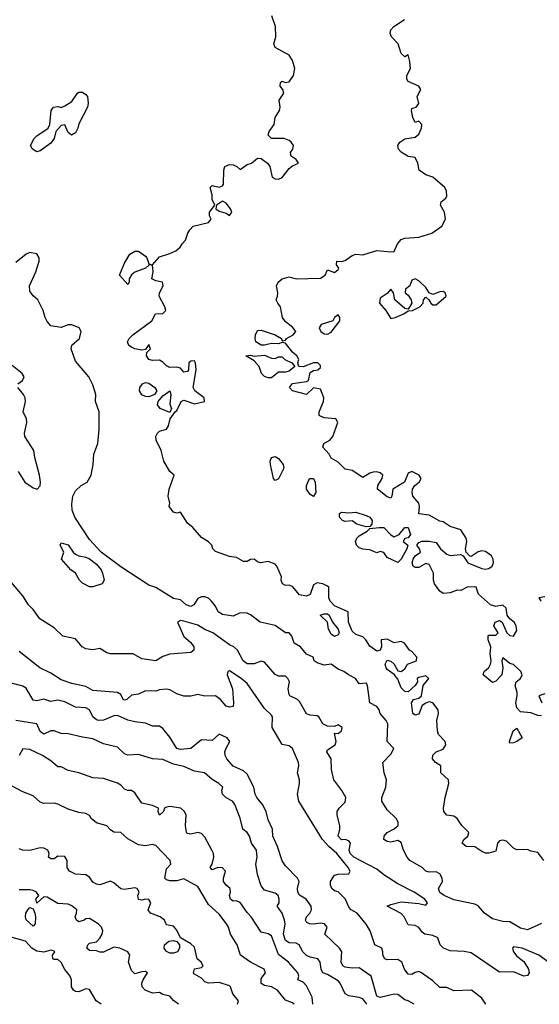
# Model space of a CAD drawing. Header units: metres. Extents: x -51132 to -49532, y -231222 to -229437.
# Tile 143 of 256: x -50273 to -50199, y -231222 to -231081. Entities that reach past the tile are written whole.
import ezdxf

# ---------------------------------------------------------------- set-up
doc = ezdxf.new("R2010")
doc.units = ezdxf.units.M
for name, color, linetype in [('CONTOUR_HALF', 8, 'Continuous'), ('CONTOUR_INDEX', 1, 'Continuous'), ('CONTOUR_INTER', 3, 'Continuous')]:
    doc.layers.add(name, color=color, linetype=linetype)

msp = doc.modelspace()

# ---------------------------------------------------------------- linework, layer by layer
at = {"layer": 'CONTOUR_HALF'}
for points, elevation in [([(-50198.58, -231180.6), (-50199.08, -231180.55), (-50200.08, -231180.17), (-50201.58, -231180.02), (-50202.08, -231179.48), (-50202.22, -231178.76), (-50202.02, -231177.76), (-50202.05, -231177.26), (-50202.34, -231176.26), (-50202.2, -231175.76), (-50201.58, -231175.27), (-50201.33, -231174.76), (-50201.51, -231174.26), (-50202.58, -231173.28), (-50203.08, -231173.12), (-50204.08, -231172.32), (-50204.23, -231172.76), (-50204.08, -231173.76), (-50204.23, -231174.76), (-50205.08, -231175.67), (-50205.58, -231175.87), (-50206.87, -231174.76), (-50206.77, -231174.26), (-50206.08, -231173.69), (-50205.82, -231173.26), (-50205.73, -231172.76), (-50205.91, -231171.76), (-50205.78, -231170.76), (-50206.19, -231169.76), (-50206.18, -231169.26), (-50206.08, -231169.1), (-50205.08, -231169.09), (-50204.74, -231168.76), (-50205.35, -231167.76), (-50205.19, -231167.26), (-50204.58, -231166.99), (-50204.16, -231167.26), (-50203.5, -231168.76), (-50203.08, -231169.16), (-50202.58, -231169.23), (-50202.08, -231168.44), (-50202.16, -231167.76), (-50202.47, -231167.26), (-50203.1, -231166.76), (-50203.47, -231166.26), (-50203.6, -231165.26), (-50204.08, -231164.83), (-50205.08, -231165), (-50205.86, -231164.76), (-50207.57, -231163.26), (-50207.89, -231162.26), (-50208.08, -231162.19), (-50209.16, -231162.26), (-50210.08, -231162.72), (-50210.58, -231162.7), (-50211.58, -231163.05), (-50212.58, -231163.14), (-50213.08, -231162.82), (-50213.81, -231161.76), (-50213.98, -231161.26), (-50213.97, -231160.26), (-50214.58, -231159), (-50215.08, -231158.87), (-50216.08, -231159.45), (-50216.58, -231159.43), (-50216.88, -231159.26), (-50217.01, -231158.76), (-50216.9, -231158.26), (-50216.6, -231157.76), (-50215.85, -231157.26), (-50215.95, -231156.76), (-50216.34, -231156.26), (-50216.08, -231155.88), (-50215.58, -231155.69), (-50214.58, -231155.7), (-50213.58, -231155.89), (-50212.99, -231156.76), (-50212.08, -231157.56), (-50211.58, -231157.74), (-50210.08, -231157.6), (-50209.73, -231157.76), (-50209.07, -231158.76), (-50207.08, -231159.61), (-50206.58, -231159.69), (-50206.08, -231159.61), (-50205.61, -231159.26), (-50205.43, -231158.76), (-50205.44, -231158.26), (-50205.72, -231157.76), (-50206.58, -231157.15), (-50207.08, -231157.06), (-50207.58, -231157.2), (-50208.58, -231157.87), (-50208.85, -231157.76), (-50209.33, -231157.26), (-50209.39, -231156.76), (-50209.22, -231155.76), (-50209.3, -231155.26), (-50210.08, -231154.05), (-50211.58, -231153.58), (-50212.58, -231152.95), (-50213.08, -231152.83), (-50214.58, -231151.98), (-50216.08, -231151.79), (-50215.95, -231150.76), (-50216.09, -231150.26), (-50216.91, -231149.26), (-50217.04, -231148.76), (-50216.96, -231148.26), (-50216.63, -231147.76), (-50216.01, -231147.26), (-50215.74, -231146.76), (-50216.03, -231146.26), (-50217.08, -231145.74), (-50217.58, -231145.98), (-50218.13, -231147.26), (-50219.77, -231148.26), (-50219.9, -231149.26), (-50220.08, -231149.57), (-50220.58, -231149.38), (-50221.98, -231148.26), (-50221.9, -231147.76), (-50221.3, -231146.76), (-50221.21, -231146.26), (-50221.58, -231145.94), (-50222.08, -231145.8), (-50222.58, -231145.83), (-50223.08, -231145.99), (-50224.08, -231146.61), (-50225.58, -231145.62), (-50226.58, -231145.44), (-50227.58, -231144.41), (-50228.58, -231143.86), (-50228.87, -231143.26), (-50229.79, -231142.26), (-50229.6, -231141.76), (-50228.77, -231141.26), (-50228.35, -231140.76), (-50227.61, -231138.76), (-50227.91, -231138.26), (-50229.58, -231138.1), (-50230.28, -231137.76), (-50230.29, -231137.26), (-50229.68, -231135.76), (-50229.62, -231135.26), (-50230.08, -231134.02), (-50231.08, -231133.8), (-50232.08, -231134.76), (-50234.1, -231134.26), (-50234.52, -231133.76), (-50234.08, -231133.21), (-50232.08, -231132.93), (-50231.83, -231132.76), (-50231.58, -231131.63), (-50231.08, -231131.36), (-50230.48, -231131.26), (-50230.08, -231130.9), (-50230.08, -231130.62), (-50230.47, -231130.26), (-50231.08, -231130.23), (-50232.58, -231130.82), (-50233.21, -231130.76), (-50233.34, -231130.26), (-50233.2, -231129.76), (-50233.46, -231129.26), (-50234.08, -231128.74), (-50235.08, -231127.45), (-50235.58, -231127.34), (-50236.08, -231127.56), (-50237.08, -231127.49), (-50238.08, -231127.75), (-50238.58, -231127.73), (-50239.35, -231127.26), (-50239.44, -231126.76), (-50239.37, -231126.26), (-50239.08, -231125.64), (-50238.58, -231125.57), (-50236.56, -231126.26), (-50235.67, -231126.76), (-50235.58, -231127.09), (-50235.08, -231127.03), (-50234.94, -231126.76), (-50234, -231126.26), (-50233.62, -231125.76), (-50234.08, -231125.17), (-50235.08, -231124.4), (-50235.5, -231123.76), (-50235.8, -231122.26), (-50236.21, -231121.76), (-50236.42, -231121.26), (-50236.23, -231120.76), (-50236.21, -231120.26), (-50236.4, -231119.26), (-50236.14, -231118.76), (-50235.58, -231118.28), (-50234.58, -231117.96), (-50233.58, -231118.26), (-50230.08, -231118.17), (-50229.43, -231117.76), (-50229.08, -231116.99), (-50228.08, -231117.36), (-50227.58, -231116.92), (-50227.46, -231116.76), (-50227.81, -231116.26), (-50227.78, -231115.76), (-50227.08, -231115.8), (-50226.58, -231115.67), (-50225.58, -231114.95), (-50225.08, -231114.76), (-50224.08, -231114.82), (-50222.08, -231114.21), (-50220.08, -231114.43), (-50219.58, -231114.36), (-50219.09, -231113.26), (-50218.58, -231112.67), (-50218.08, -231112.45), (-50216.08, -231112.33), (-50214.21, -231111.76), (-50212.79, -231110.76), (-50212.26, -231109.76), (-50212.4, -231108.76), (-50212.98, -231107.76), (-50212.9, -231107.26), (-50212.23, -231106.76), (-50212.08, -231106.41), (-50212.11, -231105.76), (-50212.36, -231105.26), (-50214.08, -231103.75), (-50215.08, -231103.43), (-50216.02, -231102.76), (-50216.2, -231101.76), (-50216.58, -231100.98), (-50217.58, -231100.8), (-50218.58, -231100.18), (-50218.96, -231099.76), (-50219.06, -231099.26), (-50218.76, -231098.76), (-50218.08, -231098.31), (-50216.58, -231098.06), (-50216.08, -231097.63), (-50215.69, -231096.76), (-50215.64, -231096.26), (-50216.07, -231095.76), (-50216.58, -231095.96), (-50216.93, -231095.26), (-50217.13, -231094.26), (-50217.08, -231093.97), (-50216.43, -231093.76), (-50216.08, -231093.26), (-50216.33, -231092.26), (-50215.77, -231091.26), (-50216.08, -231090.76), (-50217.58, -231090.13), (-50217.76, -231089.76), (-50217.79, -231089.26), (-50217.25, -231088.26), (-50217.33, -231087.26), (-50217.58, -231086.32), (-50218.08, -231086.59), (-50218.58, -231086.12), (-50219.03, -231084.76), (-50219.98, -231083.76), (-50220.17, -231083.26), (-50220.05, -231082.76), (-50219.65, -231082.26), (-50218.12, -231081.26)], 84.5), ([(-50198.58, -231210.24), (-50200.58, -231211.15), (-50201.58, -231210.89), (-50203.08, -231209.98), (-50204.08, -231209.96), (-50205.58, -231209.55), (-50206.72, -231208.76), (-50207.58, -231207.7), (-50208.08, -231207.47), (-50211.08, -231206.87), (-50212.45, -231206.26), (-50213.08, -231205.8), (-50213.25, -231205.26), (-50212.67, -231204.26), (-50212.73, -231203.76), (-50213.08, -231203.16), (-50213.58, -231202.87), (-50214.58, -231202.91), (-50215.08, -231202.76), (-50215.58, -231202.25), (-50217.33, -231201.26), (-50217.75, -231200.76), (-50218.27, -231199.76), (-50218.58, -231198.66), (-50219.08, -231198.38), (-50220.08, -231198.62), (-50220.58, -231198.53), (-50221.05, -231198.26), (-50221, -231197.76), (-50220.61, -231197.26), (-50219.58, -231196.72), (-50219.03, -231196.26), (-50219.03, -231195.76), (-50219.29, -231195.26), (-50220.58, -231194.02), (-50221.34, -231192.76), (-50221.35, -231192.26), (-50220.77, -231190.76), (-50220.66, -231189.76), (-50221.03, -231188.76), (-50221.2, -231187.26), (-50220.08, -231186.09), (-50219.62, -231185.26), (-50220.6, -231184.26), (-50220.51, -231181.76), (-50220.73, -231181.26), (-50221.58, -231180.26), (-50221.73, -231179.76), (-50222.07, -231179.26), (-50223.08, -231178.76), (-50223.38, -231176.26), (-50223.58, -231175.97), (-50224.58, -231176.03), (-50225.1, -231175.26), (-50226.11, -231174.76), (-50226.79, -231174.26), (-50227.58, -231173.93), (-50228.58, -231173.25), (-50229.58, -231173.4), (-50230.58, -231173.03), (-50230.99, -231172.76), (-50231.15, -231172.26), (-50232.08, -231171.81), (-50232.95, -231170.76), (-50233.88, -231170.26), (-50234.2, -231169.26), (-50234.58, -231168.79), (-50235.11, -231168.76), (-50236.58, -231167.72), (-50238.69, -231167.26), (-50240.08, -231166.18), (-50240.58, -231165.97), (-50241.58, -231165.9), (-50242.58, -231166.4), (-50244.08, -231166.13), (-50244.71, -231165.76), (-50245.08, -231164.96), (-50245.65, -231164.26), (-50246.08, -231163.84), (-50246.58, -231163.64), (-50247.08, -231163.63), (-50247.58, -231163.85), (-50248.15, -231164.76), (-50248.58, -231164.99), (-50249.26, -231164.76), (-50250.08, -231164.06), (-50251.08, -231163.86), (-50253.58, -231162.31), (-50254.58, -231161.96), (-50258.58, -231159.34), (-50261.4, -231157.26), (-50263.08, -231155.47), (-50265.16, -231152.26), (-50265.51, -231151.26), (-50265.58, -231150.4), (-50265.43, -231149.26), (-50265.08, -231148.5), (-50264.23, -231147.76), (-50263.39, -231147.26), (-50262.81, -231146.26), (-50262.54, -231144.76), (-50262.46, -231143.26), (-50261.88, -231141.76), (-50261.66, -231139.76), (-50261.66, -231137.26), (-50262.21, -231135.76), (-50262.17, -231134.76), (-50262.58, -231133.4), (-50263.17, -231132.26), (-50265.08, -231130.02), (-50265.66, -231128.26), (-50265.58, -231127.74), (-50264.5, -231126.76), (-50264.27, -231125.76), (-50264.54, -231125.26), (-50265.58, -231124.81), (-50266.08, -231124.83), (-50267.08, -231125.2), (-50268.58, -231124.95), (-50269.08, -231124.37), (-50269.39, -231123.76), (-50269.69, -231122.76), (-50270.42, -231121.26), (-50271.08, -231120.68), (-50271.58, -231120.03), (-50271.6, -231119.26), (-50270.7, -231117.26), (-50270.26, -231115.76), (-50270.25, -231115.26), (-50270.58, -231114.72), (-50271.58, -231114.51), (-50272.08, -231114.76), (-50273.58, -231115.94)], 83.5), ([(-50216.58, -231118.25), (-50217.08, -231118.44), (-50217.37, -231119.26), (-50217.97, -231119.76), (-50218.01, -231120.26), (-50217.58, -231120.62), (-50217.15, -231121.26), (-50217.08, -231121.76), (-50217.58, -231122.59), (-50218.08, -231122.51), (-50219.47, -231121.26), (-50219.68, -231120.26), (-50220.08, -231119.73), (-50220.58, -231120.35), (-50221.58, -231121.01), (-50221.7, -231121.76), (-50220.76, -231122.76), (-50220.08, -231123.93), (-50219.45, -231123.76), (-50218.23, -231123.26), (-50217.58, -231122.85), (-50216.99, -231122.76), (-50215.93, -231122.26), (-50215.45, -231121.76), (-50215.41, -231121.26), (-50215.08, -231120.86), (-50214.63, -231121.26), (-50214.35, -231121.76), (-50214.08, -231121.96), (-50213.58, -231121.99), (-50212.18, -231120.76), (-50212.29, -231120.26), (-50212.58, -231120.09), (-50213.08, -231120.1), (-50214.08, -231120.48), (-50214.58, -231120.28), (-50215.08, -231119.5), (-50216.08, -231118.55), (-50216.58, -231118.25)], 84.5), ([(-50227.58, -231123.41), (-50228.08, -231123.79), (-50228.33, -231124.26), (-50230.01, -231124.76), (-50230.31, -231125.26), (-50230.05, -231125.76), (-50229.58, -231126.1), (-50229.08, -231126.17), (-50228.58, -231125.89), (-50227.35, -231124.26), (-50227.32, -231123.76), (-50227.58, -231123.41)], 84.5), ([(-50240.74, -231129.26), (-50240.08, -231129.14), (-50239.58, -231129.32), (-50238.08, -231129.17), (-50237.08, -231129.58), (-50236.58, -231129.63), (-50236.08, -231129.4), (-50235.58, -231129.37), (-50235.18, -231129.76), (-50234.18, -231130.26), (-50233.77, -231130.76), (-50234.58, -231131.43), (-50235.08, -231131.59), (-50236.08, -231131.6), (-50237.08, -231132.39), (-50237.58, -231132.39), (-50238.08, -231132.18), (-50238.52, -231131.76), (-50238.87, -231130.76), (-50239.58, -231129.97), (-50240.74, -231129.26)], 84.5), ([(-50237.09, -231143.76), (-50236.58, -231143.61), (-50236.08, -231143.89), (-50235.41, -231144.76), (-50235.32, -231145.26), (-50236.08, -231146.78), (-50236.58, -231147.05), (-50236.81, -231146.76), (-50237.21, -231144.76), (-50237.28, -231144.26), (-50237.09, -231143.76)], 84.5), ([(-50231.68, -231146.76), (-50231.08, -231146.77), (-50230.84, -231147.26), (-50230.78, -231148.76), (-50231.08, -231149.31), (-50231.58, -231149.05), (-50232.1, -231148.26), (-50232.08, -231147.76), (-50231.68, -231146.76)], 84.5), ([(-50227.37, -231151.76), (-50227.08, -231151.56), (-50226.08, -231151.66), (-50225.08, -231151.55), (-50223.58, -231152.01), (-50223.08, -231152.26), (-50222.73, -231152.76), (-50222.79, -231153.26), (-50223.08, -231153.61), (-50223.58, -231153.63), (-50224.9, -231153.26), (-50225.58, -231152.77), (-50226.58, -231152.9), (-50226.94, -231152.76), (-50227.4, -231152.26), (-50227.37, -231151.76)], 84.5), ([(-50221.75, -231153.76), (-50221.08, -231153.74), (-50220.08, -231154.77), (-50219.58, -231155.08), (-50218.88, -231154.76), (-50218.08, -231153.72), (-50217.58, -231153.75), (-50217.25, -231154.76), (-50217.58, -231155.2), (-50218.08, -231155.3), (-50218.29, -231155.76), (-50217.66, -231156.26), (-50217.8, -231156.76), (-50218.58, -231158.24), (-50219.08, -231158.73), (-50220.58, -231158), (-50221.08, -231157.31), (-50221.58, -231157.16), (-50222.08, -231157.37), (-50223.08, -231156.93), (-50224.08, -231156.85), (-50224.58, -231156.65), (-50224.95, -231156.26), (-50225.1, -231155.76), (-50224.93, -231155.26), (-50224.58, -231154.93), (-50223.45, -231154.26), (-50223.08, -231153.88), (-50221.75, -231153.76)], 84.5), ([(-50267.24, -231156.26), (-50267.08, -231155.92), (-50266.08, -231156.21), (-50265.41, -231157.26), (-50265.08, -231157.55), (-50264.58, -231157.8), (-50263.58, -231157.98), (-50263.08, -231158.21), (-50262.08, -231158.95), (-50261.41, -231159.76), (-50261.2, -231160.26), (-50260.97, -231161.26), (-50261.25, -231161.76), (-50262.58, -231162.21), (-50263.08, -231162.19), (-50264.08, -231161.68), (-50264.51, -231161.26), (-50265.08, -231160.25), (-50265.73, -231159.76), (-50267.05, -231158.26), (-50266.72, -231157.26), (-50267.24, -231156.26)], 83.5), ([(-50198.08, -231163.62), (-50198.95, -231163.76), (-50198.66, -231164.26)], 84.5), ([(-50206.5, -231221.76), (-50207.08, -231220.9), (-50208.55, -231219.76), (-50211.08, -231219.86), (-50212.08, -231219.38), (-50213.08, -231219.38), (-50214.08, -231218.39), (-50215.69, -231217.26), (-50216.08, -231217.1), (-50216.58, -231217.21), (-50217.08, -231217.53), (-50217.58, -231217.44), (-50218.09, -231216.76), (-50218.49, -231215.76), (-50219.08, -231215.39), (-50220.58, -231215.43), (-50220.91, -231215.26), (-50221.21, -231214.76), (-50221.19, -231214.26), (-50221.37, -231213.76), (-50222.34, -231213.26), (-50223.03, -231211.26), (-50223.58, -231210.31), (-50224.87, -231208.76), (-50225.7, -231208.26), (-50226.08, -231207.88), (-50226.55, -231206.76), (-50227.08, -231206.18), (-50227.58, -231205.73), (-50228.08, -231205.57), (-50228.48, -231205.26), (-50228.68, -231204.76), (-50228.68, -231204.26), (-50228.08, -231203.33), (-50227.58, -231203.2), (-50226.08, -231203.16), (-50225.89, -231202.76), (-50226.16, -231202.26), (-50227.79, -231200.26), (-50228.93, -231199.26), (-50229.83, -231198.26), (-50233.18, -231192.76), (-50233.4, -231191.76), (-50233.08, -231190.26), (-50233.08, -231189.76), (-50233.36, -231188.76), (-50233.18, -231187.76), (-50233.26, -231187.26), (-50234.08, -231185.27), (-50234.58, -231184.89), (-50235.58, -231184.71), (-50237, -231182.26), (-50236.94, -231180.76), (-50237.08, -231180.52), (-50238.08, -231179.58), (-50240.58, -231176.01), (-50241.44, -231175.26), (-50243.08, -231174.19), (-50243.31, -231174.26), (-50243.43, -231174.76), (-50242.65, -231176.76), (-50242.49, -231178.76), (-50242.57, -231179.26), (-50243.08, -231179.36), (-50243.58, -231179.21), (-50244.39, -231178.26), (-50245.08, -231177.77), (-50246.58, -231177.78), (-50247.58, -231177.57), (-50248.58, -231177.81), (-50249.58, -231177.79), (-50250.58, -231177.49), (-50251.58, -231176.91), (-50252.08, -231176.82), (-50253.08, -231176.89), (-50253.58, -231177.08), (-50255.08, -231177.04), (-50256.08, -231177.5), (-50257.08, -231177.64), (-50257.72, -231178.26), (-50258.08, -231178.35), (-50258.24, -231178.26), (-50258.58, -231177.55), (-50259.08, -231177.27), (-50262.58, -231177), (-50263.58, -231176.42), (-50265.58, -231175.98), (-50267.08, -231175.47), (-50268.58, -231174.52), (-50270.13, -231173.76), (-50273.08, -231171.41)], 82.5), ([(-50198.08, -231177.49), (-50198.96, -231177.76), (-50198.5, -231178.76)], 84.5), ([(-50223.49, -231221.76), (-50224.08, -231220.99), (-50224.58, -231220.77), (-50226.08, -231220.56), (-50226.58, -231220.28), (-50227.28, -231218.76), (-50227.58, -231218.42), (-50229.08, -231217.49), (-50229.79, -231217.26), (-50229.99, -231216.76), (-50230.13, -231215.76), (-50230.47, -231215.26), (-50231.58, -231215.04), (-50232.08, -231214.8), (-50232.6, -231214.26), (-50233.13, -231213.26), (-50233.58, -231213.02), (-50234.58, -231213.01), (-50235.08, -231212.67), (-50235.38, -231211.76), (-50235.16, -231210.26), (-50235.24, -231209.76), (-50235.58, -231208.77), (-50236.26, -231207.76), (-50236.01, -231207.26), (-50235.98, -231206.76), (-50236.14, -231206.26), (-50236.58, -231205.92), (-50238.08, -231205.5), (-50238.58, -231204.84), (-50239.09, -231203.26), (-50239.35, -231201.76), (-50239.13, -231200.76), (-50239.25, -231199.76), (-50239.94, -231198.76), (-50240.24, -231197.76), (-50240.55, -231197.26), (-50241.18, -231196.76), (-50241.58, -231195.22), (-50242.32, -231193.26), (-50242.64, -231192.76), (-50243.58, -231192.29), (-50244.08, -231191.76), (-50244.16, -231191.26), (-50244.05, -231190.76), (-50244.6, -231190.26), (-50245.58, -231189.68), (-50246.63, -231188.76), (-50248.08, -231188.48), (-50249.58, -231187.85), (-50251.08, -231187.52), (-50252.58, -231186.82), (-50254.08, -231186.74), (-50256.08, -231186.14), (-50257.58, -231186.21), (-50258.08, -231186.04), (-50259.08, -231185.06), (-50261.08, -231184.61), (-50262.58, -231183.87), (-50264.08, -231183.66), (-50266.08, -231183.17), (-50267.08, -231183.12), (-50268.08, -231182.76), (-50268.58, -231182.75), (-50269.58, -231183.2), (-50270.08, -231182.86), (-50270.58, -231181.75), (-50273.58, -231181.25)], 81.5), ([(-50202.59, -231182.76), (-50202.08, -231182.37), (-50201.32, -231183.76), (-50202.08, -231184.25), (-50202.58, -231184.45), (-50203.08, -231184.49), (-50203.15, -231184.26), (-50202.59, -231182.76)], 84.5), ([(-50233.87, -231221.76), (-50234.08, -231221.53), (-50235.08, -231221.15), (-50236.24, -231219.76), (-50237.08, -231219.27), (-50238.08, -231219.08), (-50238.58, -231218.79), (-50238.58, -231218.09), (-50237.97, -231217.26), (-50238.14, -231216.76), (-50240.09, -231215.76), (-50241.5, -231214.76), (-50241.97, -231213.26), (-50242.95, -231211.76), (-50243.21, -231210.76), (-50243.5, -231210.26), (-50244.58, -231208.91), (-50246.08, -231207.51), (-50247.58, -231204.94), (-50249.58, -231203.87), (-50250.58, -231204.13), (-50251.58, -231204.13), (-50252.08, -231204), (-50252.32, -231203.76), (-50252.08, -231202.41), (-50251.47, -231201.76), (-50251.53, -231201.26), (-50253.58, -231199.1), (-50254.08, -231198.96), (-50255.08, -231199.14), (-50256.08, -231199.03), (-50257.58, -231198.15), (-50258.58, -231197.27), (-50259.58, -231197.21), (-50260.08, -231196.86), (-50260.58, -231196.29), (-50262.08, -231195.89), (-50262.81, -231195.26), (-50263.08, -231194.83), (-50263.58, -231194.56), (-50264.58, -231194.4), (-50266.08, -231193.9), (-50267.58, -231193.19), (-50268.08, -231193.08), (-50269.58, -231193.1), (-50270.08, -231192.92), (-50271.08, -231192.04), (-50272.58, -231191.43), (-50275.08, -231190.11)], 80.5), ([(-50250.34, -231221.76), (-50251.08, -231221.2), (-50251.58, -231220.62), (-50252.58, -231220.35), (-50253.08, -231220.07), (-50254.08, -231220.19), (-50255.12, -231219.76), (-50255.54, -231219.26), (-50255.57, -231218.76), (-50255.4, -231218.26), (-50254.77, -231217.26), (-50255.08, -231217.08), (-50255.58, -231217.11), (-50256.58, -231217.4), (-50257.08, -231216.96), (-50257.48, -231215.76), (-50257.29, -231214.76), (-50257.57, -231214.26), (-50258.75, -231213.76), (-50259.58, -231213.6), (-50261.08, -231214.33), (-50261.58, -231214.32), (-50262.08, -231214.12), (-50263.08, -231214.09), (-50263.43, -231213.76), (-50263.32, -231213.26), (-50263.08, -231213.02), (-50262.08, -231212.86), (-50261.58, -231212.31), (-50261.24, -231211.76), (-50261.17, -231211.26), (-50261.34, -231210.76), (-50261.82, -231210.26), (-50263.08, -231209.54), (-50263.58, -231209.57), (-50263.81, -231209.76), (-50264.58, -231209.98), (-50264.93, -231209.76), (-50265.1, -231209.26), (-50264.9, -231208.76), (-50264.89, -231208.26), (-50265.58, -231207.71), (-50266.08, -231207.46), (-50267.58, -231207.36), (-50269.08, -231206.47), (-50269.58, -231206.42), (-50270.58, -231207.31), (-50270.72, -231206.76), (-50270.3, -231206.26), (-50270.62, -231205.76), (-50271.08, -231205.53), (-50271.58, -231205.42), (-50273.08, -231205.43)], 79.5), ([(-50271.84, -231208.26), (-50271.58, -231207.96), (-50271.08, -231208.14), (-50270.87, -231208.76), (-50270.76, -231209.26), (-50270.79, -231210.26), (-50271.08, -231210.63), (-50272.08, -231209.71), (-50272.21, -231209.26), (-50272.13, -231208.76), (-50271.84, -231208.26)], 79.5)]:
    msp.add_lwpolyline(points, dxfattribs=dict(at, elevation=elevation))
at = {"layer": 'CONTOUR_INDEX', "elevation": 80}
for points in [[(-50241.93, -231221.76), (-50241.78, -231221.26), (-50242.6, -231220.26), (-50242.92, -231219.26), (-50243.08, -231219.12), (-50244.58, -231218.64), (-50246.08, -231218.76), (-50246.58, -231218.56), (-50247.08, -231218.05), (-50248.08, -231217.45), (-50248.21, -231217.26), (-50248.08, -231216.7), (-50247.08, -231216.5), (-50246.86, -231216.26), (-50247.11, -231215.76), (-50247.68, -231215.26), (-50248.08, -231213.61), (-50248.58, -231213.14), (-50250.08, -231212.3), (-50250.58, -231211.17), (-50251.08, -231210.61), (-50252.08, -231210.44), (-50252.37, -231209.76), (-50252.98, -231209.26), (-50254.37, -231208.76), (-50254.68, -231208.26), (-50254.29, -231207.26), (-50254.58, -231206.8), (-50255.08, -231206.76), (-50255.58, -231206.9), (-50256.08, -231206.8), (-50256.16, -231206.26), (-50255.99, -231205.76), (-50256.24, -231205.26), (-50256.58, -231205.14), (-50258.08, -231205.4), (-50258.58, -231205.27), (-50259.58, -231204.41), (-50260.08, -231204.21), (-50261.58, -231204.7), (-50262.08, -231204.63), (-50262.58, -231204.35), (-50263.08, -231203.64), (-50263.58, -231203.3), (-50265.08, -231203.18), (-50265.91, -231202.76), (-50266.23, -231202.26), (-50266.25, -231201.26), (-50266.58, -231200.68), (-50267.58, -231200.64), (-50268.08, -231201), (-50268.58, -231201), (-50268.89, -231200.76), (-50268.82, -231200.26), (-50269, -231199.76), (-50269.58, -231199.47), (-50270.08, -231199.45), (-50271.58, -231199.81), (-50272.58, -231199.75), (-50273.08, -231199.6)], [(-50251.76, -231212.76), (-50251.08, -231212.64), (-50250.58, -231212.8), (-50250.24, -231213.26), (-50250.23, -231213.76), (-50250.51, -231214.26), (-50251.08, -231214.48), (-50251.58, -231214.45), (-50252.08, -231214.24), (-50252.42, -231213.76), (-50252.36, -231213.26), (-50251.76, -231212.76)]]:
    msp.add_lwpolyline(points, dxfattribs=at)
at = {"layer": 'CONTOUR_INTER'}
for points, elevation in [([(-50198.25, -231201.26), (-50199.08, -231200.1), (-50200.08, -231199.91), (-50200.58, -231199.67), (-50202.08, -231199.71), (-50202.58, -231199.47), (-50203.58, -231198.5), (-50204.08, -231198.34), (-50204.58, -231198.42), (-50204.86, -231198.76), (-50205.08, -231199.9), (-50206.08, -231200.21), (-50206.58, -231200.18), (-50207.08, -231199.98), (-50208.08, -231199.31), (-50209.32, -231199.26), (-50209.87, -231198.76), (-50209.65, -231198.26), (-50209.08, -231197.76), (-50208.93, -231197.26), (-50209.95, -231196.26), (-50210.58, -231195.24), (-50211.08, -231194.92), (-50212.08, -231194.8), (-50212.5, -231194.26), (-50212.54, -231193.76), (-50212.29, -231192.26), (-50211.78, -231190.26), (-50211.83, -231189.76), (-50212.95, -231188.76), (-50212.94, -231187.76), (-50213.71, -231187.26), (-50214.1, -231186.76), (-50214.08, -231186.23), (-50213.58, -231185.76), (-50212.58, -231185.36), (-50212.21, -231184.76), (-50212.3, -231184.26), (-50213.25, -231183.26), (-50213.42, -231182.76), (-50213.48, -231181.26), (-50213.24, -231180.26), (-50213.32, -231179.76), (-50214.08, -231178.77), (-50214.58, -231178.61), (-50215.08, -231178.78), (-50215.58, -231179.14), (-50216.08, -231180.38), (-50216.58, -231180.53), (-50216.92, -231180.26), (-50217.12, -231178.76), (-50216.81, -231178.26), (-50216.08, -231178.09), (-50215.7, -231177.76), (-50215.45, -231176.26), (-50214.64, -231175.26), (-50215.08, -231174.88), (-50216.08, -231175.12), (-50216.33, -231175.26), (-50216.26, -231175.76), (-50216.61, -231176.26), (-50217.58, -231177.18), (-50218.08, -231177.12), (-50218.58, -231176.62), (-50219.08, -231175.39), (-50219.58, -231174.69), (-50220.58, -231174.02), (-50220.75, -231173.76), (-50220.87, -231173.26), (-50220.58, -231172.66), (-50220.08, -231172.81), (-50219.59, -231173.26), (-50219.08, -231174.17), (-50218.58, -231174.29), (-50218.08, -231173.92), (-50217.69, -231173.26), (-50216.41, -231172.76), (-50216.35, -231172.26), (-50217.08, -231171.41), (-50217.41, -231171.26), (-50218.09, -231170.26), (-50218.58, -231170.01), (-50219.58, -231170.19), (-50220.58, -231169.68), (-50221.43, -231169.76), (-50221.4, -231170.76), (-50221.58, -231171.23), (-50222.08, -231171.39), (-50223.08, -231170.65), (-50223.64, -231169.76), (-50224.08, -231169.35), (-50225.08, -231169), (-50225.58, -231168.51), (-50226.1, -231167.26), (-50226.14, -231165.76), (-50228.08, -231164.92), (-50228.72, -231164.26), (-50228.9, -231163.76), (-50228.91, -231162.26), (-50229.08, -231162.09), (-50229.78, -231161.76), (-50230.58, -231161.64), (-50231.08, -231161.92), (-50231.58, -231163.32), (-50232.08, -231163.53), (-50233.08, -231163.35), (-50234.08, -231162.16), (-50234.58, -231161.98), (-50235.08, -231162.01), (-50235.51, -231161.76), (-50235.69, -231161.26), (-50235.68, -231160.76), (-50236.33, -231159.26), (-50236.58, -231158.98), (-50237.58, -231158.58), (-50238.67, -231158.76), (-50239.08, -231158.64), (-50239.58, -231158.28), (-50240.08, -231158.32), (-50240.58, -231158.59), (-50241.08, -231158.6), (-50242.08, -231158), (-50243.08, -231157.88), (-50245.08, -231157.18), (-50245.44, -231156.76), (-50245.59, -231156.26), (-50246.08, -231155.77), (-50247.08, -231155.18), (-50248.33, -231153.76), (-50249.08, -231153.1), (-50250.08, -231151.57), (-50250.58, -231151.7), (-50251.08, -231151.55), (-50251.67, -231150.76), (-50251.62, -231150.26), (-50251.85, -231149.26), (-50251.68, -231148.26), (-50251, -231146.26), (-50251.59, -231145.76), (-50252.43, -231144.26), (-50252.85, -231142.76), (-50253.56, -231141.26), (-50253.6, -231140.76), (-50253.38, -231140.26), (-50253.08, -231140), (-50252.08, -231139.73), (-50251.79, -231139.26), (-50251.54, -231138.26), (-50250.86, -231137.26), (-50250.58, -231137.05), (-50249.97, -231135.76), (-50249.58, -231135.58), (-50248.08, -231136.09), (-50246.65, -231135.76), (-50246.72, -231135.26), (-50248.03, -231134.26), (-50248.26, -231133.76), (-50247.83, -231131.26), (-50247.95, -231130.26), (-50248.08, -231129.97), (-50248.58, -231129.99), (-50248.87, -231130.26), (-50248.95, -231131.26), (-50249.08, -231131.49), (-50249.58, -231131.56), (-50250.08, -231131), (-50250.58, -231130.87), (-50251.58, -231130.9), (-50252.08, -231130.7), (-50252.58, -231130.16), (-50253.08, -231129.85), (-50254.08, -231129.91), (-50254.58, -231129.78), (-50254.91, -231129.26), (-50254.89, -231128.76), (-50254.34, -231128.26), (-50254.58, -231127.62), (-50255.08, -231128.37), (-50255.58, -231128.45), (-50256.58, -231128.27), (-50257.08, -231128.03), (-50257.46, -231127.76), (-50257.63, -231127.26), (-50257.39, -231126.76), (-50256.86, -231126.26), (-50254.16, -231124.26), (-50253.63, -231123.26), (-50252.58, -231123.2), (-50252.18, -231122.76), (-50252.32, -231122.26), (-50253.11, -231120.76), (-50253.07, -231120.26), (-50252.53, -231119.26), (-50252.58, -231118.91), (-50252.64, -231118.76), (-50253.58, -231118.54), (-50254.16, -231118.26), (-50253.96, -231117.26), (-50254.07, -231116.26), (-50253.08, -231115.14), (-50251.58, -231114.67), (-50250.72, -231114.26), (-50250.1, -231113.76), (-50249.84, -231113.26), (-50249.36, -231112.76), (-50249.03, -231111.76), (-50248.73, -231111.26), (-50248.25, -231110.76), (-50246.08, -231110.24), (-50245.71, -231109.76), (-50245.92, -231109.26), (-50245.92, -231108.76), (-50245.19, -231107.76), (-50245.58, -231106.97), (-50245.57, -231106.26), (-50245.86, -231105.26), (-50245.58, -231104.95), (-50244.58, -231105.18), (-50244.08, -231105.01), (-50243.94, -231104.76), (-50243.88, -231102.76), (-50243.76, -231102.26), (-50243.08, -231101.96), (-50242.58, -231102.02), (-50242.03, -231102.26), (-50241.58, -231102.65), (-50240.58, -231101.97), (-50239.94, -231101.76), (-50239.08, -231101.05), (-50238.58, -231101.1), (-50237.67, -231101.76), (-50237.33, -231102.26), (-50236.98, -231103.76), (-50236.58, -231104.01), (-50236.08, -231104.07), (-50235.58, -231103.8), (-50234.58, -231102.52), (-50234.08, -231102.13), (-50233.22, -231101.76), (-50233.59, -231101.26), (-50234.28, -231100.76), (-50234.4, -231100.26), (-50234.07, -231099.76), (-50233.96, -231099.26), (-50234.28, -231098.76), (-50234.58, -231098.51), (-50235.27, -231098.26), (-50237.08, -231098.26), (-50237.57, -231097.76), (-50237.44, -231097.26), (-50236.71, -231096.26), (-50236.56, -231095.26), (-50235.95, -231094.26), (-50235.85, -231093.76), (-50235.98, -231092.76), (-50235.32, -231091.76), (-50235.49, -231091.26), (-50235.84, -231090.76), (-50235.82, -231090.26), (-50235.58, -231090.07), (-50235.08, -231090.25), (-50234.58, -231090.18), (-50233.96, -231089.26), (-50233.74, -231088.26), (-50234.08, -231087.14), (-50234.58, -231086.36), (-50236.58, -231085.26), (-50236.77, -231084.76), (-50236.48, -231083.76), (-50236.54, -231082.26), (-50237.06, -231080.76)], 84), ([(-50264.77, -231091.76), (-50264.58, -231091.62), (-50264.08, -231091.66), (-50263.58, -231091.96), (-50263.33, -231092.26), (-50263.23, -231093.26), (-50263.33, -231093.76), (-50264.58, -231096.14), (-50264.71, -231096.76), (-50265.08, -231097.44), (-50265.61, -231097.76), (-50266.08, -231097.41), (-50266.58, -231096.32), (-50267.08, -231096.39), (-50267.87, -231097.26), (-50268.1, -231098.26), (-50268.58, -231098.93), (-50270.08, -231099.99), (-50270.58, -231100.13), (-50271.19, -231099.76), (-50271.47, -231099.26), (-50270.94, -231098.26), (-50270.58, -231097.86), (-50268.95, -231096.76), (-50268.7, -231096.26), (-50268.52, -231094.26), (-50268.21, -231093.76), (-50267.58, -231093.7), (-50267.08, -231093.81), (-50266.58, -231093.57), (-50265.58, -231092.97), (-50264.77, -231091.76)], 84), ([(-50244.08, -231107.21), (-50244.96, -231107.76), (-50245.03, -231108.26), (-50244.58, -231108.61), (-50243.58, -231108.91), (-50243.08, -231109.23), (-50242.77, -231108.76), (-50242.94, -231108.26), (-50243.58, -231107.49), (-50244.08, -231107.21)], 84), ([(-50257.29, -231114.76), (-50256.58, -231114.32), (-50256.08, -231114.34), (-50255.08, -231115.01), (-50254.87, -231115.26), (-50254.58, -231116.11), (-50254.23, -231116.26), (-50254.58, -231116.32), (-50255.07, -231116.76), (-50256.58, -231117.33), (-50257.08, -231117.69), (-50257.39, -231118.26), (-50257.4, -231118.76), (-50257.58, -231119.08), (-50258.8, -231117.76), (-50258.08, -231116.01), (-50257.29, -231114.76)], 84), ([(-50273.27, -231133.26), (-50272.63, -231132.76), (-50272.38, -231132.26), (-50272.68, -231131.76), (-50274.08, -231130.64)], 83), ([(-50273.24, -231145.76), (-50272.29, -231147.26), (-50271.08, -231148.06), (-50270.54, -231148.26), (-50270.08, -231147.79), (-50270.05, -231147.26), (-50270.19, -231146.26), (-50270.87, -231143.76), (-50271.02, -231142.76), (-50272.31, -231140.76), (-50272.32, -231140.26), (-50272, -231138.76), (-50272.04, -231138.26), (-50272.52, -231137.26), (-50272.21, -231135.76), (-50272.25, -231135.26), (-50272.47, -231134.76), (-50273.3, -231133.76)], 83), ([(-50255.48, -231133.26), (-50255.08, -231133.06), (-50254.58, -231133.16), (-50253.74, -231133.76), (-50253.44, -231134.26), (-50253.8, -231134.76), (-50254.58, -231135.11), (-50255.08, -231135.05), (-50255.58, -231134.81), (-50255.93, -231134.26), (-50255.88, -231133.76), (-50255.48, -231133.26)], 84), ([(-50251.6, -231134.26), (-50251.44, -231134.76), (-50251.58, -231136.13), (-50251.38, -231136.76), (-50251.58, -231137.33), (-50252.98, -231136.76), (-50253.36, -231136.26), (-50253.27, -231135.76), (-50252.58, -231134.95), (-50251.6, -231134.26)], 84), ([(-50197.58, -231215.74), (-50198.93, -231214.76), (-50201.33, -231213.76), (-50202.58, -231213.58), (-50202.7, -231213.76), (-50202.57, -231214.26), (-50202.08, -231214.91), (-50201.08, -231215.66), (-50200.44, -231216.76), (-50200.32, -231217.26), (-50200.58, -231217.66), (-50201.08, -231217.73), (-50202.58, -231217.13), (-50204.58, -231217.16), (-50208.58, -231214.41), (-50209.58, -231214.21), (-50211.58, -231214.11), (-50212.57, -231213.76), (-50213.04, -231213.26), (-50213.34, -231212.26), (-50214.08, -231211.92), (-50215.22, -231211.76), (-50215.58, -231211.49), (-50216.08, -231210.79), (-50216.58, -231210.52), (-50217.58, -231210.43), (-50218.16, -231209.26), (-50218.58, -231208.79), (-50220.59, -231207.76), (-50220.08, -231207.5), (-50218.58, -231207.16), (-50216.08, -231207.36), (-50215.08, -231207.62), (-50214.81, -231207.26), (-50215.2, -231206.76), (-50216.74, -231205.76), (-50219.08, -231204.59), (-50221.08, -231203.31), (-50222.08, -231202.5), (-50225.35, -231200.76), (-50225.87, -231200.26), (-50226.02, -231199.76), (-50225.82, -231198.76), (-50226.08, -231198.46), (-50226.58, -231198.23), (-50227.08, -231198.3), (-50227.57, -231197.76), (-50227.34, -231196.76), (-50227.34, -231196.26), (-50227.73, -231194.76), (-50227.74, -231194.26), (-50227.43, -231193.76), (-50226.58, -231192.9), (-50226.5, -231192.26), (-50227.04, -231191.26), (-50228.21, -231189.76), (-50228.54, -231188.26), (-50228.56, -231186.76), (-50229.18, -231185.76), (-50229.08, -231185.48), (-50227.99, -231184.76), (-50227.85, -231184.26), (-50228.08, -231183.1), (-50227.58, -231183.14), (-50227.09, -231182.76), (-50227.02, -231182.26), (-50227.58, -231181.89), (-50228.08, -231182.13), (-50229.08, -231182.06), (-50229.79, -231181.76), (-50230.34, -231180.76), (-50230.58, -231180.61), (-50231.58, -231180.51), (-50232.08, -231180.31), (-50233.08, -231178.58), (-50233.39, -231178.26), (-50234.47, -231177.76), (-50234.58, -231177.58), (-50234.71, -231176.76), (-50234.54, -231175.76), (-50234.75, -231175.26), (-50235.08, -231174.94), (-50236.08, -231174.94), (-50236.58, -231174.7), (-50238.08, -231172.94), (-50238.58, -231172.8), (-50239.58, -231173.21), (-50240.58, -231173.17), (-50241.15, -231172.76), (-50241.92, -231171.26), (-50242.46, -231170.76), (-50243.08, -231170.47), (-50245.46, -231168.76), (-50246.58, -231168.31), (-50247.58, -231167.65), (-50249.58, -231167.08), (-50250.08, -231167.02), (-50250.5, -231167.26), (-50249.58, -231169.27), (-50248.58, -231170.14), (-50248.17, -231170.76), (-50248.15, -231171.26), (-50248.58, -231171.59), (-50251.58, -231171.8), (-50252.58, -231172.14), (-50253.58, -231172.77), (-50255.58, -231172.47), (-50256.84, -231171.76), (-50260.08, -231171.74), (-50260.58, -231171.64), (-50261.58, -231171.01), (-50262.58, -231171.2), (-50263.58, -231171.07), (-50264.11, -231170.76), (-50265.08, -231169.63), (-50266.87, -231169.26), (-50268.08, -231168.07), (-50270.14, -231166.76), (-50271.08, -231165.42), (-50271.77, -231164.76), (-50272.58, -231163.48), (-50274.46, -231161.26)], 83), ([(-50230.16, -231166.26), (-50229.58, -231166.04), (-50229.08, -231166.07), (-50228.87, -231166.26), (-50228.41, -231167.26), (-50227.57, -231168.26), (-50227.42, -231168.76), (-50227.58, -231169.07), (-50228.08, -231169.27), (-50228.58, -231168.94), (-50228.98, -231168.26), (-50229.08, -231167.26), (-50230.16, -231166.26)], 84), ([(-50216.74, -231221.76), (-50217.58, -231221.24), (-50218.08, -231221.1), (-50219.08, -231220.38), (-50219.58, -231220.3), (-50221.58, -231220.79), (-50222.08, -231220.59), (-50222.87, -231217.76), (-50224.58, -231216.57), (-50225.58, -231216.61), (-50226.58, -231216.47), (-50226.92, -231216.26), (-50227.14, -231215.76), (-50227.06, -231214.26), (-50227.38, -231213.76), (-50229.5, -231211.76), (-50229.15, -231210.76), (-50229.54, -231210.26), (-50230.08, -231210.17), (-50231.08, -231210.32), (-50231.65, -231210.26), (-50232.08, -231210.05), (-50232.26, -231209.76), (-50232.09, -231209.26), (-50231.6, -231208.76), (-50231.37, -231208.26), (-50231.42, -231207.76), (-50232.13, -231206.76), (-50233.08, -231206.19), (-50233.34, -231205.76), (-50233.39, -231205.26), (-50233.16, -231204.26), (-50233.4, -231203.76), (-50235.08, -231202.01), (-50235.58, -231201.3), (-50236.24, -231199.26), (-50236.91, -231197.76), (-50236.95, -231196.76), (-50237.58, -231195.43), (-50237.83, -231194.26), (-50238.39, -231193.26), (-50239.17, -231192.26), (-50239.41, -231191.76), (-50239.62, -231190.76), (-50240.58, -231188.92), (-50241.08, -231188.46), (-50242.58, -231187.81), (-50243.45, -231186.76), (-50243.7, -231186.26), (-50243.73, -231185.76), (-50243.58, -231185.24), (-50243.04, -231184.26), (-50243.44, -231183.76), (-50244.58, -231183.21), (-50245.58, -231184.13), (-50247.08, -231184.01), (-50248.58, -231185.26), (-50250.08, -231185.42), (-50250.61, -231185.26), (-50251.58, -231183.64), (-50252.58, -231182.41), (-50253.08, -231182.06), (-50254.08, -231182.1), (-50255.08, -231181.63), (-50256.58, -231181.48), (-50257.58, -231181.21), (-50259.08, -231180.56), (-50259.58, -231180.61), (-50261.08, -231181.23), (-50261.75, -231181.26), (-50262.08, -231181.18), (-50262.58, -231180.76), (-50263.08, -231179.77), (-50263.58, -231179.47), (-50265.08, -231179.37), (-50266.58, -231178.62), (-50267.58, -231178.35), (-50268.58, -231178.56), (-50269.58, -231178.24), (-50270.58, -231178.47), (-50271.08, -231178.35), (-50272.08, -231176.65), (-50272.58, -231176.39), (-50274.58, -231175.86)], 82), ([(-50231.18, -231221.76), (-50231.28, -231220.76), (-50232.08, -231219.14), (-50232.58, -231218.58), (-50233.35, -231218.26), (-50233.21, -231217.76), (-50233.35, -231217.26), (-50234.67, -231215.76), (-50236.08, -231214.66), (-50237.08, -231212), (-50237.58, -231211.7), (-50238.58, -231211.46), (-50239.99, -231209.26), (-50240.58, -231208.64), (-50241.58, -231207.23), (-50242.08, -231206.98), (-50242.58, -231207.03), (-50242.96, -231206.76), (-50243.09, -231206.26), (-50242.95, -231205.76), (-50242.97, -231205.26), (-50243.58, -231204.76), (-50243.95, -231204.26), (-50243.94, -231203.76), (-50243.65, -231202.76), (-50244.08, -231202.29), (-50244.76, -231202.26), (-50245.58, -231202.57), (-50245.83, -231202.26), (-50245.57, -231201.76), (-50245.34, -231200.76), (-50245.36, -231200.26), (-50245.6, -231199.76), (-50246.58, -231197.93), (-50247.08, -231197.4), (-50247.58, -231197.24), (-50248.58, -231197.51), (-50249.08, -231197.41), (-50249.2, -231197.26), (-50249.38, -231196.26), (-50249.27, -231194.76), (-50249.51, -231194.26), (-50250.01, -231193.76), (-50251.58, -231193.52), (-50252.08, -231193.63), (-50252.36, -231193.76), (-50252.52, -231194.26), (-50253.08, -231194.77), (-50253.27, -231194.26), (-50253.23, -231193.76), (-50254.08, -231193.39), (-50255.58, -231193.05), (-50256.58, -231191.59), (-50257.08, -231191.27), (-50257.58, -231191.25), (-50258.08, -231191.05), (-50258.58, -231190.51), (-50259.08, -231190.19), (-50261.08, -231189.54), (-50262.58, -231189.44), (-50264.58, -231188.73), (-50266.08, -231188.39), (-50267.08, -231187.9), (-50267.58, -231187.9), (-50268.58, -231187.02), (-50269.78, -231186.26), (-50271.58, -231185.39), (-50272.58, -231185.33), (-50273.08, -231186.28)], 81), ([(-50261.41, -231221.76), (-50262.13, -231221.26), (-50263.08, -231219.67), (-50263.58, -231219.53), (-50264.58, -231219.96), (-50265.08, -231219.93), (-50265.32, -231219.76), (-50265.64, -231219.26), (-50265.65, -231218.26), (-50265.84, -231217.76), (-50266.58, -231216.79), (-50267.08, -231215.78), (-50267.58, -231215.39), (-50268.08, -231215.38), (-50268.27, -231215.26), (-50268.36, -231214.76), (-50268.01, -231214.26), (-50268.08, -231214.2), (-50268.58, -231214.02), (-50269.58, -231214.31), (-50270.58, -231214.17), (-50271.29, -231213.76), (-50272.2, -231212.76), (-50274.08, -231212.22)], 79)]:
    msp.add_lwpolyline(points, dxfattribs=dict(at, elevation=elevation))

doc.saveas('drawing.dxf')
